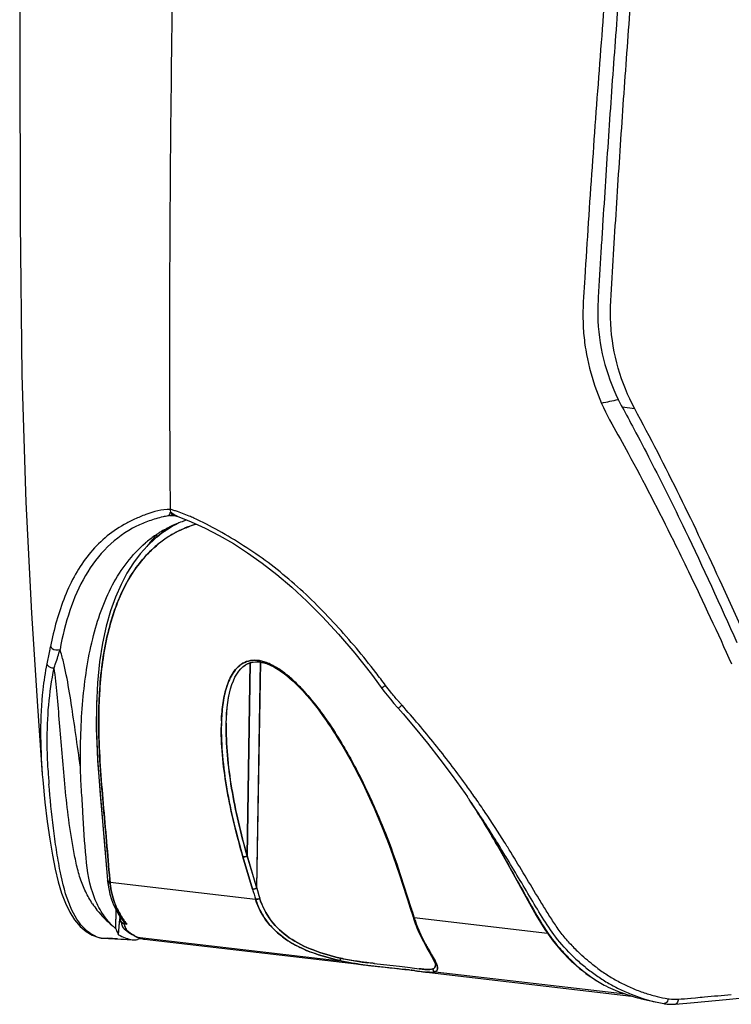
# Model space of a CAD drawing. Header units: millimetres. Extents: x 115 to 461, y 103 to 359.
# Tile 11 of 18: x 327 to 350, y 139 to 172. Entities that reach past the tile are written whole.
import ezdxf

# ---------------------------------------------------------------- set-up
doc = ezdxf.new("R2010")
doc.units = ezdxf.units.MM
doc.header["$LTSCALE"] = 32.67
doc.layers.add('00_COMPONENTS', color=7, linetype='CONTINUOUS')

msp = doc.modelspace()

# ---------------------------------------------------------------- linework, layer by layer
at = {"layer": '00_COMPONENTS', "color": 4}
for p, q in [((347.039, 158.823), (346.632, 158.87)), ((331.811, 155.325), (331.998, 155.322)), ((332.106, 154.818), (332.102, 154.815)), ((332.106, 154.818), (332.102, 154.815)), ((334.355, 144.195), (334.459, 150.513)), ((334.46, 150.513), (334.356, 144.195)), ((334.789, 150.531), (334.666, 143.144)), ((334.668, 143.142), (334.79, 150.531)), ((329.517, 149.365), (329.519, 149.408)), ((329.518, 149.364), (329.52, 149.407)), ((329.5, 148.4), (329.5, 148.43)), ((329.505, 148.398), (329.504, 148.428)), ((341.835, 146.068), (341.778, 146.149)), ((341.811, 146.103), (341.778, 146.149)), ((341.835, 146.068), (341.811, 146.103)), ((334.22, 144.155), (334.532, 143.104)), ((334.531, 143.104), (334.22, 144.155)), ((334.355, 144.195), (334.666, 143.144)), ((334.668, 143.142), (334.356, 144.195)), ((329.868, 143.326), (329.86, 143.416)), ((329.86, 143.416), (329.868, 143.326)), ((329.86, 143.416), (329.864, 143.373)), ((329.864, 143.373), (329.861, 143.416)), ((339.367, 143.581), (339.376, 143.554)), ((339.367, 143.581), (339.376, 143.554)), ((339.376, 143.554), (339.717, 142.499)), ((339.718, 142.499), (339.377, 143.553)), ((329.868, 143.326), (329.864, 143.373)), ((329.868, 143.326), (334.634, 142.769)), ((339.718, 142.499), (339.73, 142.462)), ((339.765, 142.352), (339.815, 142.193)), ((344.187, 141.655), (339.823, 142.164)), ((329.54, 141.51), (329.569, 141.505)), ((329.681, 141.499), (329.79, 141.493)), ((330.757, 141.536), (337.397, 140.761)), ((338.29, 140.696), (338.299, 140.695)), ((339.988, 140.498), (339.982, 140.498)), ((340.506, 140.399), (346.733, 139.672))]:
    msp.add_line(p, q, dxfattribs=at)
at = {"layer": '00_COMPONENTS', "color": 7}
for p, q in [((331.909, 155.332), (331.899, 155.332)), ((332.049, 155.31), (332.07, 155.303)), ((332.069, 155.303), (332.069, 155.303)), ((331.748, 154.916), (331.358, 154.583)), ((331.358, 154.583), (331.097, 154.339)), ((331.296, 154.527), (331.303, 154.599)), ((331.296, 154.527), (331.303, 154.599)), ((329.458, 149.858), (329.422, 149.114)), ((329.437, 149.411), (329.424, 149.171)), ((329.424, 149.171), (329.42, 148.362)), ((329.422, 149.114), (329.421, 148.292)), ((329.42, 148.362), (329.458, 147.378)), ((333.67, 148.527), (333.671, 148.53)), ((333.67, 148.53), (333.67, 148.527)), ((341.68, 145.952), (341.621, 146.037)), ((341.654, 145.991), (341.622, 146.038)), ((341.681, 145.952), (341.654, 145.991)), ((341.68, 145.952), (342.037, 145.386)), ((342.037, 145.386), (342.491, 144.617)), ((339.34, 143.573), (339.681, 142.519)), ((329.79, 143.367), (329.799, 143.293)), ((329.791, 143.367), (329.8, 143.29)), ((330.062, 141.805), (330.068, 142.418)), ((330.143, 141.611), (330.189, 142.132)), ((330.159, 142.258), (330.269, 142.1)), ((330.159, 142.257), (330.27, 142.098)), ((330.179, 142.025), (330.186, 142.103)), ((330.192, 142.21), (330.191, 142.189)), ((330.191, 142.188), (330.192, 142.201)), ((330.192, 142.205), (330.193, 142.201)), ((330.201, 142.101), (330.194, 142.132)), ((330.2, 142.101), (330.204, 142.087)), ((330.201, 142.101), (330.205, 142.086)), ((330.27, 142.098), (330.34, 142.01)), ((339.762, 142.266), (339.787, 142.185)), ((339.762, 142.265), (339.786, 142.185)), ((330.143, 141.611), (330.166, 141.877)), ((330.166, 141.877), (330.179, 142.025)), ((330.327, 141.805), (330.37, 141.769)), ((330.328, 141.804), (330.372, 141.768)), ((329.539, 141.51), (329.54, 141.51)), ((329.622, 141.498), (330.631, 141.44)), ((330.733, 141.54), (330.798, 141.513)), ((330.733, 141.54), (330.733, 141.54)), ((330.734, 141.54), (330.798, 141.513)), ((330.734, 141.54), (330.734, 141.54)), ((330.812, 141.463), (330.771, 141.454)), ((330.812, 141.463), (330.771, 141.454)), ((330.798, 141.513), (330.864, 141.491)), ((330.798, 141.513), (330.862, 141.492)), ((330.896, 141.484), (330.812, 141.463)), ((330.862, 141.492), (330.927, 141.476)), ((330.864, 141.491), (330.931, 141.475)), ((330.927, 141.476), (330.993, 141.465)), ((330.931, 141.475), (331.002, 141.464)), ((330.993, 141.465), (331.003, 141.463)), ((331.002, 141.464), (338.405, 140.6)), ((338.157, 140.63), (338.186, 140.627)), ((338.186, 140.627), (338.421, 140.598)), ((339.309, 140.501), (339.513, 140.477)), ((340.518, 140.613), (340.518, 140.614)), ((339.493, 140.479), (339.513, 140.477)), ((339.513, 140.477), (339.672, 140.457)), ((339.672, 140.457), (339.721, 140.451)), ((339.673, 140.457), (339.721, 140.451)), ((339.721, 140.451), (339.836, 140.436)), ((339.836, 140.436), (340.009, 140.413)), ((340.009, 140.413), (340.144, 140.397)), ((340.133, 140.398), (346.933, 139.605)), ((340.144, 140.397), (340.183, 140.393)), ((340.161, 140.395), (340.171, 140.394)), ((340.171, 140.394), (340.177, 140.393)), ((348.871, 139.536), (348.887, 139.537)), ((348.872, 139.536), (348.888, 139.537)), ((348.888, 139.537), (349.028, 139.549)), ((347.267, 139.515), (347.454, 139.472)), ((347.454, 139.472), (347.633, 139.431)), ((347.633, 139.431), (347.721, 139.411)), ((347.639, 139.43), (347.77, 139.4)), ((348.371, 139.339), (348.37, 139.338))]:
    msp.add_line(p, q, dxfattribs=at)
for points in [[(327.012, 183.292), (326.912, 177.302), (326.917, 170.737), (326.925, 164.933), (326.978, 159.93), (327.113, 155.765), (327.298, 152.13), (327.491, 149.093), (327.651, 146.855)], [(331.961, 155.328), (331.991, 155.324), (332.02, 155.318), (332.049, 155.31)], [(332.069, 155.303), (332.527, 155.125), (332.986, 154.917), (333.444, 154.679), (333.904, 154.412), (334.372, 154.11), (334.845, 153.773), (335.323, 153.401), (335.813, 152.985), (336.314, 152.523), (336.821, 152.015), (337.343, 151.45), (337.879, 150.822), (338.421, 150.136), (338.829, 149.584)], [(331.097, 154.339), (330.859, 154.073), (330.634, 153.775), (330.424, 153.445)], [(330.424, 153.445), (330.228, 153.074), (330.047, 152.662), (329.886, 152.209), (329.742, 151.705), (329.622, 151.15), (329.527, 150.542), (329.458, 149.858)], [(334.146, 150.311), (334.216, 150.379), (334.291, 150.434), (334.369, 150.478), (334.451, 150.511), (334.539, 150.532), (334.634, 150.542), (334.734, 150.539), (334.841, 150.523), (334.955, 150.493), (335.073, 150.45), (335.195, 150.394), (335.318, 150.325), (335.443, 150.245), (335.568, 150.155), (335.692, 150.057), (335.816, 149.95), (335.938, 149.836), (336.06, 149.714), (336.181, 149.587), (336.3, 149.454)], [(334.15, 150.317), (334.223, 150.385), (334.3, 150.441), (334.379, 150.483), (334.465, 150.515), (334.556, 150.535), (334.653, 150.542), (334.756, 150.537), (334.868, 150.517), (334.984, 150.483), (335.106, 150.436), (335.23, 150.375), (335.356, 150.302), (335.482, 150.217), (335.609, 150.123), (335.735, 150.02), (335.86, 149.909), (335.984, 149.79), (336.107, 149.665), (336.229, 149.533), (336.35, 149.395)], [(333.67, 148.53), (333.675, 148.685), (333.685, 148.866), (333.701, 149.04), (333.721, 149.205), (333.747, 149.363), (333.778, 149.515), (333.814, 149.659), (333.856, 149.794), (333.904, 149.92), (333.958, 150.037), (334.017, 150.142), (334.081, 150.235), (334.15, 150.317)], [(333.671, 148.53), (333.676, 148.702), (333.687, 148.879), (333.703, 149.05), (333.723, 149.213), (333.749, 149.37), (333.78, 149.519), (333.816, 149.661), (333.858, 149.795), (333.905, 149.92), (333.958, 150.035), (334.017, 150.14), (334.08, 150.232), (334.146, 150.311)], [(338.829, 149.584), (338.933, 149.451), (339.042, 149.317), (339.158, 149.18), (339.278, 149.041), (339.293, 149.024)], [(336.3, 149.454), (336.419, 149.314), (336.537, 149.17), (336.654, 149.02), (336.77, 148.864), (336.885, 148.704), (337, 148.539), (337.114, 148.368), (337.227, 148.193), (337.34, 148.012), (337.452, 147.827), (337.564, 147.636), (337.676, 147.439), (337.788, 147.236), (337.899, 147.026), (338.011, 146.81), (338.123, 146.587), (338.235, 146.356), (338.345, 146.121), (338.454, 145.882), (338.561, 145.639), (338.67, 145.383), (338.779, 145.118), (338.889, 144.842), (339.004, 144.54), (339.125, 144.208), (339.249, 143.851), (339.341, 143.573)], [(336.35, 149.395), (336.47, 149.251), (336.59, 149.102), (336.708, 148.947), (336.825, 148.788), (336.942, 148.622), (337.058, 148.452), (337.173, 148.276), (337.288, 148.095), (337.402, 147.909), (337.516, 147.717), (337.63, 147.519), (337.744, 147.315), (337.857, 147.106), (337.97, 146.89), (338.082, 146.667), (338.195, 146.438), (338.307, 146.201), (338.419, 145.959), (338.53, 145.709), (338.644, 145.445), (338.76, 145.164), (338.877, 144.869), (338.999, 144.552), (339.123, 144.211), (339.249, 143.849), (339.34, 143.573)], [(339.294, 149.024), (339.458, 148.836), (339.853, 148.37), (340.255, 147.877), (340.659, 147.361), (341.067, 146.816), (341.489, 146.228), (341.563, 146.122)], [(329.421, 148.292), (329.462, 147.305), (329.552, 146.126), (329.668, 144.791), (329.788, 143.396)], [(329.458, 147.378), (329.547, 146.187), (329.665, 144.829), (329.788, 143.396)], [(327.652, 146.855), (327.665, 146.681), (327.736, 145.953), (327.814, 145.316), (327.898, 144.735), (327.985, 144.214), (328.071, 143.758), (328.168, 143.343), (328.28, 142.969), (328.406, 142.64), (328.548, 142.349), (328.711, 142.094), (328.894, 141.88), (329.088, 141.716), (329.288, 141.598), (329.497, 141.521), (329.538, 141.51)], [(342.491, 144.617), (342.884, 143.919), (343.233, 143.285), (343.543, 142.727), (343.818, 142.239), (344.093, 141.785), (344.372, 141.399), (344.643, 141.078), (344.78, 140.93)], [(329.788, 143.396), (329.789, 143.382), (329.79, 143.367)], [(329.788, 143.396), (329.79, 143.382), (329.791, 143.367)], [(339.341, 143.573), (339.686, 142.506), (339.705, 142.446), (339.724, 142.386), (339.743, 142.326), (339.762, 142.266)], [(329.799, 143.293), (329.826, 143.117), (329.866, 142.941), (329.919, 142.766), (329.985, 142.592), (330.065, 142.422), (330.159, 142.257)], [(329.8, 143.29), (329.828, 143.115), (329.867, 142.94), (329.92, 142.765), (329.985, 142.593), (330.065, 142.423), (330.159, 142.258)], [(330.062, 141.805), (330.064, 142.022), (330.066, 142.238), (330.068, 142.418)], [(339.681, 142.519), (339.704, 142.448), (339.723, 142.387), (339.743, 142.326), (339.762, 142.265)], [(339.786, 142.185), (339.799, 142.146), (339.852, 141.992), (339.912, 141.838), (339.978, 141.685), (340.05, 141.535), (340.122, 141.394), (340.193, 141.261), (340.262, 141.138), (340.325, 141.027), (340.38, 140.93), (340.426, 140.844), (340.463, 140.772), (340.49, 140.712), (340.508, 140.664), (340.516, 140.628), (340.518, 140.613)], [(339.787, 142.185), (339.802, 142.137), (339.857, 141.979), (339.919, 141.822), (339.987, 141.667), (340.06, 141.516), (340.133, 141.374), (340.205, 141.241), (340.274, 141.118), (340.336, 141.008), (340.391, 140.912), (340.436, 140.827), (340.471, 140.756), (340.496, 140.699), (340.512, 140.654), (340.518, 140.622), (340.519, 140.612)], [(330.215, 142.048), (330.228, 142.01), (330.24, 141.972), (330.254, 141.934)], [(330.216, 142.047), (330.228, 142.009), (330.241, 141.972), (330.254, 141.935)], [(330.254, 141.934), (330.268, 141.898), (330.281, 141.867)], [(329.54, 141.51), (329.549, 141.508), (329.583, 141.502), (329.616, 141.498), (329.622, 141.498)], [(330.37, 141.769), (330.425, 141.727), (330.48, 141.687), (330.537, 141.649), (330.596, 141.614), (330.655, 141.58), (330.713, 141.55)], [(330.372, 141.768), (330.426, 141.726), (330.481, 141.687), (330.538, 141.649), (330.596, 141.614), (330.654, 141.581), (330.714, 141.55)], [(330.712, 141.55), (330.719, 141.547), (330.726, 141.544), (330.733, 141.541)], [(330.713, 141.55), (330.72, 141.547), (330.727, 141.544), (330.734, 141.54)], [(338.421, 140.598), (338.652, 140.572), (338.879, 140.548), (339.099, 140.524), (339.309, 140.501)], [(350.032, 139.488), (351.222, 139.61), (352.414, 139.743), (353.732, 139.902), (355.516, 140.135)], [(347.999, 139.355), (348.019, 139.351), (348.103, 139.34), (348.188, 139.335), (348.274, 139.334), (348.359, 139.338), (348.37, 139.338)], [(348.371, 139.339), (348.982, 139.391), (350.032, 139.488)]]:
    msp.add_lwpolyline(points, dxfattribs=at)
at = {"layer": '00_COMPONENTS', "color": 4}
for centre, radius, start, end in [((331.203, 229.229), 71.751, 281.86258, 282.30893), ((332.546, 151.104), 4.284, 99.8723, 100.538), ((331.901, 154.741), 0.591, 95.3378, 98.7623), ((332.947, 154.945), 1.209, 155.3303, 156.4247), ((331.901, 154.741), 0.591, 90.2077, 95.3374), ((332.301, 155.889), 0.63, 224.1446, 227.6669), ((332.402, 151.61), 3.758, 109.5518, 116.2851), ((333.741, 151.801), 3.663, 118.2391, 120.7436), ((333.742, 151.801), 3.663, 118.2402, 120.7445), ((333.759, 151.768), 3.701, 116.8044, 118.2406), ((333.762, 151.763), 3.706, 116.346, 118.2409), ((333.771, 151.766), 3.708, 124.5438, 130.5207), ((333.762, 151.777), 3.695, 124.5361, 129.5577), ((333.723, 151.832), 3.627, 120.7466, 124.5208), ((333.723, 151.832), 3.627, 120.7474, 124.5212), ((333.704, 151.607), 3.586, 116.58, 122.256), ((333.682, 151.641), 3.546, 121.5532, 122.1487), ((333.706, 151.602), 3.592, 116.5244, 121.5419), ((333.731, 151.552), 3.647, 115.5198, 116.5903), ((333.739, 151.535), 3.667, 113.9541, 116.4437), ((333.744, 151.526), 3.676, 114.0212, 115.5192), ((333.761, 151.488), 3.718, 112.1913, 114.0203), ((333.773, 151.522), 3.696, 128.2665, 131.8924), ((333.81, 151.717), 3.772, 129.5462, 130.5036), ((333.758, 151.541), 3.671, 128.2979, 130.2727), ((333.716, 151.594), 3.603, 124.7694, 128.3012), ((333.728, 151.578), 3.624, 126.7567, 128.2582), ((333.693, 151.625), 3.565, 122.1576, 126.7624), ((333.684, 151.64), 3.548, 122.2723, 124.7643), ((350.257, 158.826), 14.546, 221.1061, 221.4832), ((352.316, 160.646), 17.294, 221.4832, 221.8026), ((340.679, 148.33), 7.17, 177.7934, 179.5117), ((340.123, 148.348), 6.613, 176.9945, 178.6731), ((349.59, 148.173), 21.782, 183.0376, 184.3055), ((315.023, 127.386), 32.679, 35.0408, 35.882), ((314.038, 126.689), 33.886, 33.9426, 34.8826), ((317.217, 130.163), 29.117, 32.3962, 32.7693), ((316.932, 129.982), 29.455, 31.9241, 32.396), ((316.411, 129.659), 30.068, 31.4816, 31.9235), ((312.437, 127.262), 34.709, 29.8269, 31.4289), ((329.853, 143.415), 0.0673, 184.6835, 191.0673), ((329.853, 143.415), 0.0668, 191.0858, 196.5412), ((329.857, 143.373), 0.0668, 185.5025, 193.2251), ((329.937, 143.512), 0.199, 243.4314, 249.6517), ((332.828, 143.63), 2.976, 185.8701, 186.3176), ((332.819, 143.629), 2.966, 185.8687, 186.6771), ((332.818, 143.629), 2.966, 186.3176, 186.6771), ((356.179, 149.524), 22.579, 196.519, 197.407), ((355.452, 149.104), 21.762, 196.0041, 196.9218), ((356.832, 149.504), 23.06, 196.0102, 196.8785), ((356.839, 149.506), 23.066, 196.0145, 196.8783), ((317.131, 134.98), 23.804, 18.0363, 18.4142), ((332.012, 143.329), 2.097, 213.8253, 214.1094), ((332.014, 143.329), 2.098, 213.8261, 214.0963), ((332.01, 143.327), 2.094, 214.1093, 214.5899), ((332.011, 143.327), 2.094, 214.0963, 214.5904), ((331.991, 143.313), 2.07, 214.5827, 217.6827), ((317.296, 135.034), 23.63, 17.7514, 18.0362), ((317.416, 135.072), 23.504, 17.5607, 17.7513), ((333.579, 140.247), 6.532, 17.0675, 17.3384), ((343.371, 143.258), 3.712, 197.1331, 199.6264), ((343.292, 143.218), 3.625, 196.8986, 199.3744), ((332.348, 142.619), 2.125, 197.5999, 198.3164), ((332.341, 142.615), 2.118, 197.5793, 198.2945), ((332.243, 142.584), 2.016, 198.3093, 200.5032), ((332.27, 142.592), 2.042, 198.2944, 199.0252), ((332.154, 142.551), 1.92, 199.0149, 200.5347), ((331.943, 143.277), 2.011, 217.6875, 220.0883), ((331.692, 142.367), 1.423, 204.0018, 204.9303), ((331.931, 143.267), 1.995, 220.0913, 220.8991), ((329.816, 142.542), 1.066, 246.4825, 256.6021), ((329.639, 141.801), 0.304, 256.6651, 264.6524), ((332.446, 193.108), 51.683, 266.8088, 266.9324), ((329.639, 141.796), 0.299, 264.6783, 266.7348), ((324.529, 44.252), 97.384, 86.71357, 86.90313), ((339.736, 314.981), 173.773, 266.82509, 266.97051), ((331.582, 143.186), 1.846, 230.2609, 233.2379), ((331.572, 143.174), 1.829, 230.2488, 234.6402), ((331.553, 143.148), 1.798, 233.2445, 236.27), ((331.55, 143.145), 1.794, 234.6586, 236.1602), ((331.555, 143.151), 1.801, 236.2735, 239.2651), ((331.545, 143.134), 1.782, 239.2622, 240.7668), ((331.52, 143.089), 1.73, 240.7602, 243.8422), ((330.78, 141.687), 0.152, 243.7483, 252.7001), ((330.781, 141.688), 0.154, 243.8005, 261.1171), ((331.515, 143.08), 1.719, 242.3485, 243.1075), ((330.798, 141.679), 0.153, 245.1384, 252.8415), ((330.799, 141.68), 0.154, 245.1452, 261.2564), ((330.781, 141.688), 0.154, 252.687, 261.1254), ((331.508, 143.066), 1.705, 243.1076, 243.8524), ((330.798, 141.68), 0.154, 252.8315, 261.2834), ((331.119, 142.28), 0.828, 244.0387, 245.3984), ((331.12, 142.28), 0.828, 244.0384, 245.3982), ((331.111, 142.259), 0.805, 245.3713, 247.1433), ((331.102, 142.241), 0.785, 245.3456, 253.5453), ((331.1, 142.232), 0.775, 247.119, 253.5831), ((331.092, 142.209), 0.751, 253.6053, 254.9938), ((331.092, 142.209), 0.751, 253.6144, 254.9546), ((331.089, 142.197), 0.738, 254.9471, 259.9661), ((331.088, 142.196), 0.737, 254.9862, 259.9723), ((331.087, 142.187), 0.728, 259.9828, 262.1584), ((331.088, 142.189), 0.73, 259.977, 260.4122), ((331.087, 142.187), 0.729, 260.4117, 262.4851), ((331.086, 142.185), 0.727, 262.1593, 262.5648), ((331.087, 142.185), 0.727, 262.4858, 263.3443), ((331.086, 142.185), 0.726, 262.5648, 263.3229), ((349.318, 145.339), 5.956, 222.242, 226.2503), ((349.685, 145.657), 6.796, 223.9445, 225.6534), ((349.357, 145.435), 6.272, 227.4604, 231.4054), ((339.759, 152.818), 12.293, 261.7923, 262.5129), ((339.99, 154.508), 13.916, 262.058, 262.9836), ((349.406, 145.49), 6.346, 231.3686, 235.2327), ((349.285, 145.24), 5.86, 233.9529, 238.0023), ((340.565, 143.927), 3.555, 263.8229, 264.5824), ((349.234, 145.241), 6.043, 235.2317, 239.2578), ((349.259, 145.199), 5.812, 238.0024, 242.0966), ((349.073, 144.971), 5.729, 239.2564, 243.5548), ((348.99, 144.807), 5.545, 243.5721, 248.0933), ((349.157, 145.004), 5.592, 242.0849, 246.3569), ((349.045, 144.749), 5.314, 246.361, 250.8914), ((348.961, 144.735), 5.467, 248.0935, 252.0321), ((348.942, 144.679), 5.407, 252.0379, 252.7393), ((349.041, 144.744), 5.307, 250.9128, 255.2837), ((349.008, 144.605), 5.164, 255.2499, 259.1812), ((348.927, 144.192), 4.743, 259.2086, 260.4183), ((348.924, 144.62), 5.346, 252.7342, 256.089), ((348.353, 140.787), 1.291, 260.3558, 261.959), ((348.354, 140.803), 1.307, 262.014, 274.672)]:
    msp.add_arc(centre, radius, start, end, dxfattribs=at)
at = {"layer": '00_COMPONENTS', "color": 7}
for centre, radius, start, end in [((352.308, 161.975), 6.47, 206.1233, 208.6851), ((330.949, 152.186), 3.46, 73.0731, 75.1339), ((331.901, 154.745), 0.587, 83.3504, 89.2404), ((330.835, 151.805), 3.858, 72.1905, 73.0919), ((333.531, 151.49), 3.863, 112.1347, 117.457), ((333.551, 151.44), 3.917, 109.0098, 112.135), ((333.574, 151.373), 3.988, 107.3086, 109.0102), ((333.532, 151.498), 3.857, 124.9493, 130.4828), ((334.723, 151.639), 4.524, 137.1233, 138.8178), ((333.512, 151.525), 3.824, 123.3971, 124.9363), ((333.512, 151.526), 3.823, 121.6888, 123.3969), ((333.515, 151.52), 3.83, 118.4637, 121.6875), ((333.52, 151.511), 3.839, 117.4641, 118.4643), ((334.933, 151.459), 4.8, 138.8489, 143.4591), ((310.997, 128.959), 34.797, 36.7266, 37.6005), ((315.628, 128.115), 31.574, 34.5869, 34.773), ((316.114, 128.448), 30.984, 34.1062, 34.3975), ((330.473, 142.171), 0.281, 176.5019, 179.1224), ((330.461, 142.171), 0.27, 179.0731, 188.3636), ((330.445, 142.169), 0.254, 188.4174, 192.723), ((330.435, 142.167), 0.244, 192.7306, 195.5732), ((330.425, 142.164), 0.234, 195.5628, 199.7001), ((330.422, 142.163), 0.23, 195.4875, 201.8486), ((331.369, 143.389), 2.054, 225.8257, 230.4823), ((330.41, 142.159), 0.218, 199.6779, 206.1537), ((330.437, 141.934), 0.17, 229.6502, 235.2818), ((330.438, 141.934), 0.171, 229.6459, 235.7441), ((330.444, 141.949), 0.186, 249.8595, 256.8586), ((330.445, 141.948), 0.186, 250.0055, 256.8561), ((329.927, 138.72), 3.278, 81.2799, 81.4835), ((329.943, 138.828), 3.169, 81.2799, 81.4898), ((329.639, 141.797), 0.3, 266.7549, 270.1601), ((330.93, 143.026), 1.62, 240.8978, 249.651), ((330.933, 143.029), 1.623, 249.6001, 253.0341), ((330.903, 142.931), 1.52, 253.0231, 256.6454), ((330.657, 141.892), 0.453, 256.6662, 266.7119), ((330.649, 141.95), 0.511, 281.8557, 283.8445), ((340.789, 161.095), 20.634, 263.159, 263.3455), ((335.939, 110.957), 29.735, 82.7861, 83.0958), ((334.291, 98.001), 42.796, 82.5551, 82.7098), ((340.795, 146.021), 5.662, 263.3067, 263.5952), ((340.682, 145.015), 4.649, 263.5976, 263.8428), ((340.59, 144.178), 3.808, 263.7783, 264.394), ((348.378, 144.293), 4.922, 239.418, 242.3448), ((348.668, 145.313), 5.964, 244.4259, 250.9289), ((340.028, 242.199), 103.044, 274.6939, 274.92331), ((348.834, 144.215), 4.931, 257.5257, 260.2195)]:
    msp.add_arc(centre, radius, start, end, dxfattribs=at)
for points, knots in [([(347.039, 158.823), (346.811, 159.242), (346.443, 160.148), (346.196, 161.614), (346.304, 163.114), (346.391, 164.619), (346.489, 166.127), (346.587, 167.635), (346.69, 169.143), (346.834, 171.153), (347.021, 173.666), (347.304, 177.691), (347.506, 180.711), (347.638, 182.725)], [0, 0, 0, 0, 0.059451, 0.120829, 0.183396, 0.246132, 0.308891, 0.371664, 0.434443, 0.497221, 0.622806, 0.74847, 1, 1, 1, 1]), ([(346.787, 182.44), (346.678, 180.826), (346.483, 178.004), (346.19, 173.974), (345.902, 170.352), (345.684, 167.333), (345.518, 164.918), (345.442, 163.71), (345.402, 163.107)], [0, 0, 0, 0, 0.250315, 0.437896, 0.62532, 0.812698, 0.906368, 1, 1, 1, 1]), ([(347.212, 182.412), (347.083, 180.453), (346.884, 177.517), (346.606, 173.604), (346.422, 171.16), (346.28, 169.206), (346.179, 167.74), (346.082, 166.274), (346.003, 165.052), (345.941, 164.075), (345.896, 163.342), (345.851, 162.61), (345.806, 161.64), (345.967, 160.446), (346.293, 159.547), (346.499, 159.127)], [0, 0, 0, 0, 0.251311, 0.376864, 0.502339, 0.565064, 0.627789, 0.690508, 0.753214, 0.78456, 0.815898, 0.847229, 0.878497, 0.940099, 1, 1, 1, 1]), ([(332.089, 180.817), (332.035, 178.707), (331.931, 174.487), (331.814, 166.058), (331.802, 159.739), (331.837, 155.53)], [0, 0, 0, 0, 0.25048, 0.500661, 1, 1, 1, 1]), ([(345.402, 163.107), (345.373, 162.687), (345.327, 162.058), (345.365, 161.22), (345.482, 160.4), (345.753, 159.414), (346.095, 158.676), (346.292, 158.327)], [0, 0, 0, 0, 0.255366, 0.382306, 0.508386, 0.75699, 1, 1, 1, 1]), ([(346.632, 158.87), (346.759, 158.637), (347.259, 157.711), (347.739, 156.774), (348.09, 156.069)], [0, 0, 0, 0, 0.251795, 1, 1, 1, 1]), ([(350.77, 151.123), (350.484, 151.766), (349.311, 154.366), (348.063, 156.934), (347.039, 158.823)], [0, 0, 0, 0, 0.24667, 1, 1, 1, 1]), ([(346.292, 158.327), (346.471, 158.011), (347.169, 156.753), (347.828, 155.473), (348.305, 154.509)], [0, 0, 0, 0, 0.252488, 1, 1, 1, 1]), ([(348.09, 156.069), (348.292, 155.662), (349.083, 154.041), (349.835, 152.401), (350.383, 151.169)], [0, 0, 0, 0, 0.252124, 1, 1, 1, 1]), ([(332.61, 155.245), (332.561, 155.267), (332.365, 155.352), (332.166, 155.429), (332.015, 155.478)], [0, 0, 0, 0, 0.253587, 1, 1, 1, 1]), ([(338.566, 150.19), (338.152, 150.728), (337.287, 151.769), (336.086, 152.955), (335.055, 153.794), (334.251, 154.342), (333.441, 154.831), (332.889, 155.121), (332.61, 155.245)], [0, 0, 0, 0, 0.258049, 0.514223, 0.640164, 0.7635, 0.883737, 1, 1, 1, 1]), ([(328.901, 147.098), (328.9, 147.465), (328.903, 148.192), (328.99, 149.596), (329.183, 150.949), (329.558, 152.207), (330.039, 153.319), (330.586, 154.054), (331.028, 154.432)], [0, 0, 0, 0, 0.140245, 0.277346, 0.537505, 0.66018, 0.777834, 1, 1, 1, 1]), ([(348.305, 154.509), (348.471, 154.174), (349.124, 152.837), (349.751, 151.488), (350.209, 150.474)], [0, 0, 0, 0, 0.25173, 1, 1, 1, 1]), ([(329.938, 141.916), (329.815, 142.035), (329.591, 142.321), (329.223, 143.047), (329.053, 144.185), (329.002, 145.37), (328.933, 146.358), (328.903, 146.851), (328.901, 147.098)], [0, 0, 0, 0, 0.095153, 0.200463, 0.449294, 0.725049, 0.862588, 1, 1, 1, 1]), ([(342.822, 144.166), (342.738, 144.305), (342.397, 144.864), (342.045, 145.415), (341.769, 145.822)], [0, 0, 0, 0, 0.248752, 1, 1, 1, 1]), ([(334.634, 142.769), (334.677, 142.632), (334.787, 142.369), (335.014, 142.009), (335.307, 141.701), (335.647, 141.432), (336.038, 141.21), (336.617, 140.962), (337.082, 140.834), (337.397, 140.761)], [0, 0, 0, 0, 0.1204, 0.237087, 0.354497, 0.474004, 0.598777, 0.729139, 1, 1, 1, 1]), ([(330.062, 141.805), (330.068, 141.786), (330.091, 141.72), (330.118, 141.655), (330.143, 141.611)], [0, 0, 0, 0, 0.278728, 1, 1, 1, 1]), ([(330.322, 141.976), (330.298, 141.98), (330.248, 142.005), (330.219, 142.051), (330.209, 142.077)], [0, 0, 0, 0, 0.471206, 1, 1, 1, 1]), ([(330.263, 142.002), (330.267, 141.998), (330.285, 141.986), (330.306, 141.978), (330.322, 141.976)], [0, 0, 0, 0, 0.263873, 1, 1, 1, 1]), ([(330.34, 142.011), (330.346, 142.004), (330.368, 141.98), (330.399, 141.964), (330.423, 141.961)], [0, 0, 0, 0, 0.268368, 1, 1, 1, 1]), ([(330.424, 141.961), (330.416, 141.962), (330.384, 141.97), (330.357, 141.991), (330.341, 142.01)], [0, 0, 0, 0, 0.236801, 1, 1, 1, 1]), ([(344.78, 140.93), (344.864, 140.843), (345.198, 140.516), (345.576, 140.233), (345.874, 140.056)], [0, 0, 0, 0, 0.258277, 1, 1, 1, 1]), ([(337.396, 140.762), (337.447, 140.75), (337.648, 140.707), (337.851, 140.673), (338.004, 140.651)], [0, 0, 0, 0, 0.251728, 1, 1, 1, 1]), ([(338.004, 140.651), (338.031, 140.647), (338.14, 140.632), (338.249, 140.618), (338.331, 140.608)], [0, 0, 0, 0, 0.252682, 1, 1, 1, 1]), ([(338.398, 140.601), (338.418, 140.598), (338.498, 140.589), (338.578, 140.58), (338.638, 140.574)], [0, 0, 0, 0, 0.253095, 1, 1, 1, 1]), ([(338.638, 140.574), (338.715, 140.565), (339, 140.535), (339.285, 140.504), (339.493, 140.479)], [0, 0, 0, 0, 0.268735, 1, 1, 1, 1]), ([(339.836, 140.436), (339.855, 140.434), (339.926, 140.424), (339.997, 140.415), (340.049, 140.408)], [0, 0, 0, 0, 0.264178, 1, 1, 1, 1]), ([(340.049, 140.408), (340.057, 140.407), (340.085, 140.404), (340.114, 140.4), (340.135, 140.398)], [0, 0, 0, 0, 0.257971, 1, 1, 1, 1]), ([(340.218, 140.389), (340.226, 140.388), (340.257, 140.385), (340.288, 140.383), (340.311, 140.382)], [0, 0, 0, 0, 0.263932, 1, 1, 1, 1]), ([(340.311, 140.382), (340.348, 140.38), (340.414, 140.378), (340.479, 140.388), (340.506, 140.399)], [0, 0, 0, 0, 0.570637, 1, 1, 1, 1]), ([(349.028, 139.549), (349.127, 139.558), (349.518, 139.593), (349.909, 139.63), (350.201, 139.658)], [0, 0, 0, 0, 0.253383, 1, 1, 1, 1])]:
    msp.add_open_spline(points, degree=3, knots=knots, dxfattribs=at)
at = {"layer": '00_COMPONENTS', "color": 4}
for points, knots in [([(331.837, 155.53), (331.566, 155.526), (331.165, 155.421), (330.675, 155.214), (330.215, 154.983), (329.687, 154.619), (329.154, 154.062), (328.717, 153.409), (328.249, 152.415), (328.032, 151.602), (327.919, 151.047)], [0, 0, 0, 0, 0.127198, 0.189171, 0.249696, 0.368205, 0.487109, 0.608781, 0.734758, 1, 1, 1, 1]), ([(331.762, 155.316), (331.709, 155.306), (331.5, 155.263), (331.294, 155.204), (331.144, 155.151)], [0, 0, 0, 0, 0.253989, 1, 1, 1, 1]), ([(331.811, 155.325), (331.808, 155.328), (331.81, 155.342), (331.814, 155.362), (331.825, 155.394), (331.834, 155.416), (331.839, 155.429)], [0, 0, 0, 0, 0.110465, 0.323706, 0.623607, 1, 1, 1, 1]), ([(331.849, 155.45), (331.859, 155.42), (331.882, 155.366), (331.934, 155.331), (331.96, 155.328)], [0, 0, 0, 0, 0.551124, 1, 1, 1, 1]), ([(332.693, 155.05), (332.655, 155.038), (332.505, 154.99), (332.358, 154.933), (332.251, 154.886)], [0, 0, 0, 0, 0.252539, 1, 1, 1, 1]), ([(332.357, 154.93), (332.384, 154.942), (332.495, 154.985), (332.607, 155.024), (332.693, 155.049)], [0, 0, 0, 0, 0.248186, 1, 1, 1, 1]), ([(330.738, 154.979), (330.389, 154.806), (329.739, 154.34), (329.013, 153.368), (328.514, 152.213), (328.31, 151.378), (328.232, 150.945)], [0, 0, 0, 0, 0.237362, 0.478145, 0.731468, 1, 1, 1, 1]), ([(330.316, 152.937), (330.449, 153.206), (330.755, 153.716), (331.162, 154.153), (331.385, 154.342)], [0, 0, 0, 0, 0.506703, 1, 1, 1, 1]), ([(331.305, 154.273), (331.107, 154.095), (330.743, 153.691), (330.462, 153.228), (330.339, 152.985)], [0, 0, 0, 0, 0.493748, 1, 1, 1, 1]), ([(329.519, 149.408), (329.551, 150.036), (329.687, 151.245), (330.056, 152.415), (330.316, 152.937)], [0, 0, 0, 0, 0.518782, 1, 1, 1, 1]), ([(330.339, 152.985), (330.077, 152.469), (329.701, 151.312), (329.558, 150.114), (329.523, 149.491)], [0, 0, 0, 0, 0.48122, 1, 1, 1, 1]), ([(327.919, 151.047), (327.909, 150.998), (327.871, 150.807), (327.83, 150.616), (327.801, 150.475)], [0, 0, 0, 0, 0.258996, 1, 1, 1, 1]), ([(327.919, 151.047), (327.93, 151.02), (328.009, 150.931), (328.152, 150.911), (328.232, 150.945)], [0, 0, 0, 0, 0.248461, 1, 1, 1, 1]), ([(328.042, 150.343), (328.057, 150.391), (328.122, 150.591), (328.189, 150.791), (328.232, 150.945)], [0, 0, 0, 0, 0.238829, 1, 1, 1, 1]), ([(328.901, 147.098), (328.85, 147.454), (328.752, 148.148), (328.605, 149.155), (328.477, 149.949), (328.349, 150.538), (328.275, 150.814), (328.232, 150.945)], [0, 0, 0, 0, 0.276139, 0.537993, 0.780838, 0.893693, 1, 1, 1, 1]), ([(327.801, 150.475), (327.744, 150.195), (327.562, 149.003), (327.583, 147.789), (327.65, 146.875)], [0, 0, 0, 0, 0.238177, 1, 1, 1, 1]), ([(327.801, 150.475), (327.814, 150.432), (327.89, 150.356), (327.991, 150.338), (328.042, 150.343)], [0, 0, 0, 0, 0.467665, 1, 1, 1, 1]), ([(333.514, 148.606), (333.522, 148.807), (333.555, 149.197), (333.657, 149.671), (333.793, 150.013), (333.927, 150.241), (334.104, 150.432), (334.336, 150.565), (334.622, 150.609), (334.936, 150.549), (335.255, 150.403), (335.569, 150.194), (335.867, 149.941), (336.243, 149.565), (336.671, 149.052), (337.129, 148.4), (337.544, 147.729), (337.922, 147.046), (338.378, 146.133), (338.878, 144.985), (339.214, 144.048), (339.367, 143.581)], [0, 0, 0, 0, 0.053569, 0.104266, 0.128363, 0.151597, 0.174198, 0.196978, 0.221558, 0.249509, 0.280903, 0.314617, 0.349554, 0.38503, 0.456292, 0.52715, 0.597255, 0.666519, 0.734924, 0.869169, 1, 1, 1, 1]), ([(339.377, 143.553), (339.224, 144.016), (338.894, 144.948), (338.399, 146.089), (337.948, 146.996), (337.576, 147.675), (337.167, 148.343), (336.715, 148.993), (336.295, 149.507), (335.926, 149.886), (335.634, 150.145), (335.372, 150.328), (335.156, 150.448), (334.948, 150.54), (334.693, 150.603), (334.4, 150.585), (334.156, 150.47), (333.969, 150.291), (333.825, 150.075), (333.679, 149.742), (333.568, 149.277), (333.53, 148.893), (333.519, 148.695)], [0, 0, 0, 0, 0.130604, 0.264596, 0.332862, 0.401983, 0.47194, 0.542666, 0.613838, 0.649328, 0.684378, 0.718365, 0.734726, 0.750419, 0.779126, 0.804352, 0.82735, 0.849853, 0.872833, 0.89666, 0.946876, 1, 1, 1, 1]), ([(327.839, 147.019), (327.823, 147.309), (327.789, 148.419), (327.87, 149.54), (328.042, 150.343)], [0, 0, 0, 0, 0.261486, 1, 1, 1, 1]), ([(329.298, 142.621), (329.215, 142.747), (329.06, 143.017), (328.879, 143.464), (328.755, 143.955), (328.624, 144.639), (328.494, 145.506), (328.352, 146.869), (328.246, 148.194), (328.143, 149.459), (328.083, 150.057), (328.042, 150.343)], [0, 0, 0, 0, 0.057389, 0.118208, 0.183081, 0.24967, 0.383623, 0.516763, 0.771295, 0.889898, 1, 1, 1, 1]), ([(338.887, 149.767), (338.867, 149.754), (338.835, 149.733), (338.792, 149.704), (338.77, 149.694), (338.755, 149.684), (338.753, 149.687)], [0, 0, 0, 0, 0.449328, 0.761413, 0.932604, 1, 1, 1, 1]), ([(329.523, 149.491), (329.518, 149.398), (329.5, 149.019), (329.497, 148.639), (329.5, 148.353)], [0, 0, 0, 0, 0.247063, 1, 1, 1, 1]), ([(329.5, 148.43), (329.499, 148.508), (329.499, 148.82), (329.506, 149.132), (329.517, 149.365)], [0, 0, 0, 0, 0.252358, 1, 1, 1, 1]), ([(339.424, 149.119), (339.406, 149.104), (339.375, 149.078), (339.334, 149.046), (339.311, 149.033), (339.297, 149.022), (339.294, 149.024)], [0, 0, 0, 0, 0.441531, 0.752013, 0.925186, 1, 1, 1, 1]), ([(341.5, 146.54), (341.178, 146.985), (340.506, 147.861), (339.794, 148.705), (339.424, 149.119)], [0, 0, 0, 0, 0.497322, 1, 1, 1, 1]), ([(329.861, 143.416), (329.825, 143.834), (329.754, 144.67), (329.643, 145.922), (329.539, 147.164), (329.504, 147.991), (329.5, 148.4)], [0, 0, 0, 0, 0.251811, 0.503742, 0.754334, 1, 1, 1, 1]), ([(329.5, 148.353), (329.505, 147.947), (329.541, 147.128), (329.645, 145.898), (329.754, 144.658), (329.825, 143.829), (329.86, 143.416)], [0, 0, 0, 0, 0.24581, 0.496406, 0.748265, 1, 1, 1, 1]), ([(333.512, 148.501), (333.504, 148.154), (333.537, 147.442), (333.683, 146.364), (333.912, 145.261), (334.114, 144.526), (334.22, 144.155)], [0, 0, 0, 0, 0.235976, 0.482604, 0.737824, 1, 1, 1, 1]), ([(334.22, 144.155), (334.116, 144.517), (333.919, 145.232), (333.694, 146.306), (333.545, 147.356), (333.506, 148.051), (333.509, 148.391)], [0, 0, 0, 0, 0.261707, 0.516626, 0.76341, 1, 1, 1, 1]), ([(333.67, 148.527), (333.662, 148.181), (333.695, 147.471), (333.888, 146.016), (334.146, 144.923), (334.355, 144.195)], [0, 0, 0, 0, 0.236594, 0.483524, 1, 1, 1, 1]), ([(334.356, 144.195), (334.147, 144.923), (333.889, 146.016), (333.696, 147.47), (333.663, 148.18), (333.67, 148.527)], [0, 0, 0, 0, 0.516475, 0.763406, 1, 1, 1, 1]), ([(329.069, 141.777), (328.848, 141.978), (328.483, 142.608), (328.258, 143.521), (328.112, 144.391), (327.98, 145.34), (327.906, 146.058), (327.87, 146.538)], [0, 0, 0, 0, 0.179564, 0.423139, 0.565379, 0.710522, 1, 1, 1, 1]), ([(342.984, 144.308), (342.917, 144.417), (342.646, 144.855), (342.366, 145.288), (342.15, 145.609)], [0, 0, 0, 0, 0.248822, 1, 1, 1, 1]), ([(342.548, 144.526), (342.708, 144.247), (343.02, 143.688), (343.489, 142.856), (343.945, 142.039), (344.288, 141.523), (344.48, 141.29)], [0, 0, 0, 0, 0.255651, 0.509281, 0.759595, 1, 1, 1, 1]), ([(334.22, 144.155), (334.239, 144.153), (334.288, 144.158), (334.334, 144.177), (334.355, 144.195)], [0, 0, 0, 0, 0.418505, 1, 1, 1, 1]), ([(334.356, 144.195), (334.334, 144.177), (334.288, 144.158), (334.24, 144.152), (334.22, 144.155)], [0, 0, 0, 0, 0.581495, 1, 1, 1, 1]), ([(344.516, 141.456), (344.353, 141.662), (344.055, 142.102), (343.512, 143.018), (343.101, 143.707), (342.822, 144.166)], [0, 0, 0, 0, 0.246755, 0.496718, 1, 1, 1, 1]), ([(344.909, 141.334), (344.812, 141.441), (344.627, 141.663), (344.379, 142.023), (344.145, 142.396), (343.835, 142.901), (343.449, 143.54), (343.141, 144.052), (342.984, 144.308)], [0, 0, 0, 0, 0.12168, 0.244628, 0.369019, 0.494243, 0.746146, 1, 1, 1, 1]), ([(329.787, 143.409), (329.788, 143.394), (329.804, 143.361), (329.833, 143.342), (329.849, 143.334)], [0, 0, 0, 0, 0.465206, 1, 1, 1, 1]), ([(329.868, 143.326), (329.858, 143.329), (329.826, 143.343), (329.796, 143.371), (329.789, 143.396)], [0, 0, 0, 0, 0.275674, 1, 1, 1, 1]), ([(339.34, 143.573), (339.34, 143.572), (339.341, 143.571), (339.341, 143.57), (339.342, 143.569)], [0, 0, 0, 0, 0.502927, 1, 1, 1, 1]), ([(339.377, 143.553), (339.373, 143.554), (339.359, 143.556), (339.344, 143.564), (339.341, 143.573)], [0, 0, 0, 0, 0.30565, 1, 1, 1, 1]), ([(339.342, 143.569), (339.343, 143.567), (339.353, 143.557), (339.366, 143.554), (339.376, 143.554)], [0, 0, 0, 0, 0.223337, 1, 1, 1, 1]), ([(329.872, 143.284), (329.862, 143.288), (329.829, 143.302), (329.798, 143.332), (329.792, 143.358)], [0, 0, 0, 0, 0.279909, 1, 1, 1, 1]), ([(329.798, 143.343), (329.801, 143.338), (329.814, 143.317), (329.835, 143.301), (329.852, 143.293)], [0, 0, 0, 0, 0.231928, 1, 1, 1, 1]), ([(329.872, 143.284), (329.897, 143.07), (329.987, 142.676), (330.168, 142.315), (330.27, 142.161)], [0, 0, 0, 0, 0.538364, 1, 1, 1, 1]), ([(330.271, 142.161), (330.168, 142.315), (329.988, 142.676), (329.898, 143.07), (329.873, 143.284)], [0, 0, 0, 0, 0.461657, 1, 1, 1, 1]), ([(334.666, 143.144), (334.648, 143.129), (334.603, 143.109), (334.555, 143.101), (334.531, 143.104)], [0, 0, 0, 0, 0.50093, 1, 1, 1, 1]), ([(334.532, 143.104), (334.556, 143.101), (334.604, 143.108), (334.649, 143.128), (334.667, 143.144)], [0, 0, 0, 0, 0.49907, 1, 1, 1, 1]), ([(334.765, 142.809), (334.747, 142.794), (334.703, 142.775), (334.656, 142.767), (334.633, 142.77)], [0, 0, 0, 0, 0.505246, 1, 1, 1, 1]), ([(337.396, 140.762), (337.081, 140.833), (336.473, 141.001), (335.645, 141.397), (334.984, 141.984), (334.716, 142.499), (334.633, 142.77)], [0, 0, 0, 0, 0.271482, 0.526484, 0.763207, 1, 1, 1, 1]), ([(334.634, 142.77), (334.657, 142.767), (334.704, 142.775), (334.748, 142.794), (334.766, 142.809)], [0, 0, 0, 0, 0.494761, 1, 1, 1, 1]), ([(334.765, 142.809), (334.845, 142.547), (335.096, 142.045), (335.729, 141.468), (336.525, 141.08), (337.108, 140.914), (337.412, 140.843)], [0, 0, 0, 0, 0.237682, 0.474907, 0.729799, 1, 1, 1, 1]), ([(337.412, 140.843), (337.109, 140.913), (336.526, 141.079), (335.73, 141.468), (335.097, 142.045), (334.846, 142.547), (334.766, 142.809)], [0, 0, 0, 0, 0.270201, 0.525093, 0.762318, 1, 1, 1, 1]), ([(329.298, 142.621), (329.343, 142.552), (329.528, 142.293), (329.753, 142.062), (329.938, 141.916)], [0, 0, 0, 0, 0.25965, 1, 1, 1, 1]), ([(339.683, 142.515), (339.683, 142.515), (339.682, 142.517), (339.682, 142.518), (339.681, 142.519)], [0, 0, 0, 0, 0.503877, 1, 1, 1, 1]), ([(339.682, 142.519), (339.683, 142.516), (339.691, 142.504), (339.707, 142.5), (339.718, 142.499)], [0, 0, 0, 0, 0.204861, 1, 1, 1, 1]), ([(339.717, 142.499), (339.714, 142.499), (339.701, 142.502), (339.688, 142.507), (339.683, 142.515)], [0, 0, 0, 0, 0.293321, 1, 1, 1, 1]), ([(330.424, 141.961), (330.412, 141.974), (330.364, 142.032), (330.319, 142.092), (330.287, 142.138)], [0, 0, 0, 0, 0.245821, 1, 1, 1, 1]), ([(339.786, 142.185), (339.787, 142.184), (339.787, 142.183), (339.788, 142.181), (339.788, 142.181)], [0, 0, 0, 0, 0.496137, 1, 1, 1, 1]), ([(339.824, 142.164), (339.819, 142.164), (339.806, 142.167), (339.79, 142.175), (339.787, 142.185)], [0, 0, 0, 0, 0.303835, 1, 1, 1, 1]), ([(339.788, 142.181), (339.79, 142.178), (339.799, 142.169), (339.813, 142.165), (339.823, 142.164)], [0, 0, 0, 0, 0.209915, 1, 1, 1, 1]), ([(329.391, 141.565), (329.362, 141.577), (329.246, 141.634), (329.141, 141.711), (329.069, 141.777)], [0, 0, 0, 0, 0.243586, 1, 1, 1, 1]), ([(330.356, 141.878), (330.358, 141.87), (330.37, 141.84), (330.382, 141.81), (330.392, 141.788)], [0, 0, 0, 0, 0.259313, 1, 1, 1, 1]), ([(330.402, 141.767), (330.398, 141.776), (330.382, 141.812), (330.367, 141.849), (330.356, 141.878)], [0, 0, 0, 0, 0.238312, 1, 1, 1, 1]), ([(339.873, 142.015), (339.921, 141.877), (340.005, 141.68), (340.128, 141.433), (340.214, 141.269), (340.296, 141.118), (340.395, 140.949), (340.468, 140.83), (340.507, 140.753)], [0, 0, 0, 0, 0.310662, 0.452978, 0.584335, 0.704896, 0.815648, 1, 1, 1, 1]), ([(340.481, 140.799), (340.44, 140.874), (340.343, 141.04), (340.187, 141.313), (340.021, 141.64), (339.92, 141.881), (339.874, 142.011)], [0, 0, 0, 0, 0.189353, 0.423058, 0.694865, 1, 1, 1, 1]), ([(330.551, 141.655), (330.565, 141.646), (330.619, 141.611), (330.674, 141.579), (330.717, 141.557)], [0, 0, 0, 0, 0.253075, 1, 1, 1, 1]), ([(344.48, 141.29), (344.505, 141.259), (344.605, 141.14), (344.711, 141.024), (344.792, 140.94)], [0, 0, 0, 0, 0.25295, 1, 1, 1, 1]), ([(337.412, 140.843), (337.408, 140.825), (337.402, 140.801), (337.398, 140.774), (337.396, 140.765), (337.396, 140.762)], [0, 0, 0, 0, 0.683784, 0.884127, 1, 1, 1, 1]), ([(337.397, 140.762), (337.397, 140.765), (337.399, 140.773), (337.403, 140.801), (337.408, 140.825), (337.412, 140.843)], [0, 0, 0, 0, 0.115932, 0.31629, 1, 1, 1, 1]), ([(337.412, 140.843), (337.466, 140.831), (337.683, 140.784), (337.903, 140.748), (338.068, 140.725)], [0, 0, 0, 0, 0.252354, 1, 1, 1, 1]), ([(338.075, 140.724), (338.02, 140.732), (337.798, 140.764), (337.577, 140.805), (337.412, 140.843)], [0, 0, 0, 0, 0.246809, 1, 1, 1, 1]), ([(345.836, 140.502), (345.781, 140.543), (345.56, 140.709), (345.35, 140.892), (345.2, 141.036)], [0, 0, 0, 0, 0.24816, 1, 1, 1, 1]), ([(338.004, 140.651), (337.953, 140.659), (337.75, 140.689), (337.548, 140.727), (337.397, 140.761)], [0, 0, 0, 0, 0.247818, 1, 1, 1, 1]), ([(338.299, 140.695), (338.281, 140.697), (338.206, 140.706), (338.131, 140.716), (338.075, 140.724)], [0, 0, 0, 0, 0.247933, 1, 1, 1, 1]), ([(338.523, 140.669), (338.504, 140.671), (338.43, 140.679), (338.355, 140.688), (338.299, 140.695)], [0, 0, 0, 0, 0.247337, 1, 1, 1, 1]), ([(338.513, 140.67), (338.788, 140.639), (339.18, 140.599), (339.669, 140.539), (339.884, 140.51), (339.982, 140.498)], [0, 0, 0, 0, 0.561759, 0.799094, 1, 1, 1, 1]), ([(339.982, 140.498), (340.003, 140.496), (340.079, 140.487), (340.156, 140.478), (340.212, 140.475)], [0, 0, 0, 0, 0.275002, 1, 1, 1, 1]), ([(340.141, 140.481), (340.129, 140.482), (340.078, 140.487), (340.027, 140.493), (339.988, 140.498)], [0, 0, 0, 0, 0.234702, 1, 1, 1, 1]), ([(340.301, 140.472), (340.313, 140.472), (340.357, 140.474), (340.402, 140.48), (340.431, 140.491)], [0, 0, 0, 0, 0.28889, 1, 1, 1, 1]), ([(340.431, 140.491), (340.423, 140.488), (340.381, 140.475), (340.337, 140.472), (340.303, 140.472)], [0, 0, 0, 0, 0.214431, 1, 1, 1, 1]), ([(340.431, 140.491), (340.456, 140.501), (340.506, 140.53), (340.518, 140.587), (340.518, 140.613)], [0, 0, 0, 0, 0.512755, 1, 1, 1, 1]), ([(340.519, 140.612), (340.519, 140.586), (340.506, 140.53), (340.457, 140.501), (340.431, 140.491)], [0, 0, 0, 0, 0.486667, 1, 1, 1, 1]), ([(340.431, 140.491), (340.432, 140.469), (340.448, 140.427), (340.486, 140.404), (340.506, 140.399)], [0, 0, 0, 0, 0.520416, 1, 1, 1, 1]), ([(340.506, 140.399), (340.487, 140.404), (340.449, 140.427), (340.433, 140.469), (340.431, 140.491)], [0, 0, 0, 0, 0.479594, 1, 1, 1, 1]), ([(340.52, 140.724), (340.517, 140.73), (340.504, 140.755), (340.491, 140.78), (340.481, 140.799)], [0, 0, 0, 0, 0.237888, 1, 1, 1, 1]), ([(340.506, 140.399), (340.526, 140.407), (340.565, 140.428), (340.595, 140.492), (340.585, 140.571), (340.565, 140.625), (340.552, 140.655)], [0, 0, 0, 0, 0.22397, 0.422232, 0.666965, 1, 1, 1, 1]), ([(340.588, 140.535), (340.592, 140.507), (340.588, 140.443), (340.533, 140.409), (340.506, 140.399)], [0, 0, 0, 0, 0.499097, 1, 1, 1, 1]), ([(340.507, 140.753), (340.527, 140.713), (340.56, 140.643), (340.584, 140.568), (340.588, 140.535)], [0, 0, 0, 0, 0.572529, 1, 1, 1, 1]), ([(340.552, 140.655), (340.549, 140.661), (340.539, 140.684), (340.528, 140.707), (340.52, 140.724)], [0, 0, 0, 0, 0.235724, 1, 1, 1, 1]), ([(344.934, 140.796), (345.008, 140.724), (345.3, 140.452), (345.622, 140.211), (345.874, 140.056)], [0, 0, 0, 0, 0.258887, 1, 1, 1, 1]), ([(340.303, 140.472), (340.291, 140.472), (340.237, 140.472), (340.183, 140.477), (340.141, 140.481)], [0, 0, 0, 0, 0.22405, 1, 1, 1, 1]), ([(340.212, 140.475), (340.22, 140.474), (340.249, 140.473), (340.279, 140.472), (340.301, 140.472)], [0, 0, 0, 0, 0.266032, 1, 1, 1, 1]), ([(340.321, 140.381), (340.314, 140.381), (340.284, 140.383), (340.253, 140.385), (340.23, 140.388)], [0, 0, 0, 0, 0.236303, 1, 1, 1, 1]), ([(340.506, 140.399), (340.482, 140.388), (340.419, 140.378), (340.357, 140.379), (340.321, 140.381)], [0, 0, 0, 0, 0.425831, 1, 1, 1, 1]), ([(348.137, 139.515), (348.131, 139.49), (348.112, 139.423), (348.046, 139.346), (347.999, 139.355)], [0, 0, 0, 0, 0.352614, 1, 1, 1, 1]), ([(348.461, 139.501), (348.46, 139.478), (348.453, 139.418), (348.412, 139.343), (348.371, 139.339)], [0, 0, 0, 0, 0.353271, 1, 1, 1, 1])]:
    msp.add_open_spline(points, degree=3, knots=knots, dxfattribs=at)
at = {"layer": '00_COMPONENTS', "color": 7}
for points in [[(331.837, 155.53), (331.837, 155.503), (331.841, 155.476), (331.849, 155.45)], [(330.191, 142.189), (330.19, 142.17), (330.191, 142.151), (330.193, 142.132)], [(330.214, 142.063), (330.219, 142.053), (330.225, 142.043), (330.232, 142.034)], [(330.232, 142.034), (330.24, 142.022), (330.251, 142.011), (330.263, 142.002)], [(330.281, 141.867), (330.291, 141.843), (330.307, 141.821), (330.327, 141.804)], [(330.281, 141.867), (330.292, 141.843), (330.308, 141.821), (330.328, 141.804)], [(330.322, 141.976), (330.352, 141.971), (330.382, 141.967), (330.412, 141.962)], [(330.322, 141.976), (330.352, 141.971), (330.382, 141.967), (330.412, 141.962)], [(330.34, 141.794), (330.352, 141.786), (330.366, 141.779), (330.38, 141.774)], [(330.342, 141.793), (330.354, 141.785), (330.367, 141.778), (330.381, 141.773)], [(330.631, 141.44), (330.672, 141.438), (330.714, 141.441), (330.754, 141.45)], [(346.72, 139.677), (346.898, 139.611), (347.081, 139.557), (347.267, 139.515)]]:
    msp.add_open_spline(points, degree=3, dxfattribs=at)
at = {"layer": '00_COMPONENTS', "color": 4}
for points in [[(332.069, 155.303), (331.998, 155.329), (331.932, 155.372), (331.877, 155.423)], [(339.054, 149.55), (338.997, 149.621), (338.941, 149.694), (338.887, 149.767)], [(339.296, 149.263), (339.214, 149.357), (339.133, 149.453), (339.054, 149.55)], [(329.791, 143.367), (329.792, 143.359), (329.794, 143.35), (329.798, 143.343)], [(329.852, 143.293), (329.859, 143.289), (329.866, 143.287), (329.873, 143.284)], [(339.73, 142.462), (339.742, 142.426), (339.754, 142.389), (339.765, 142.352)], [(345.117, 140.814), (344.901, 141.012), (344.699, 141.227), (344.516, 141.456)]]:
    msp.add_open_spline(points, degree=3, dxfattribs=at)

doc.saveas('drawing.dxf')
